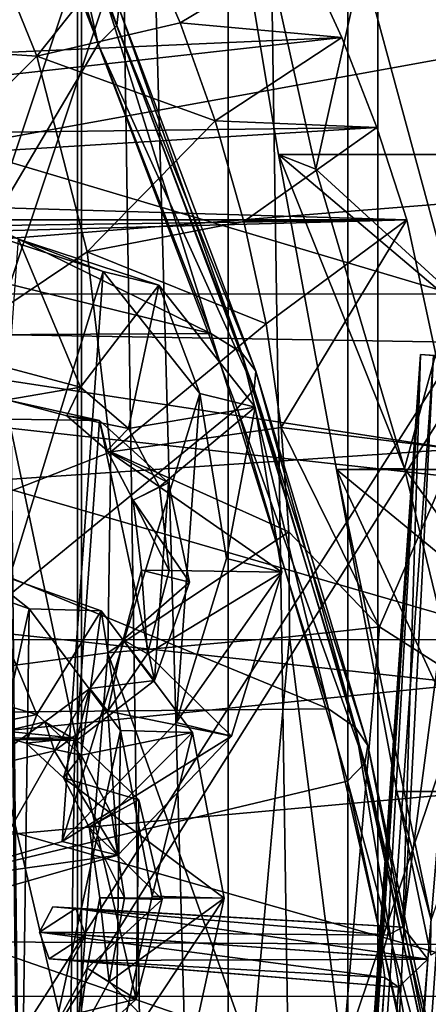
# Model space of a CAD drawing. Header units: metres. Extents: x 0 to 808, y -804 to 0.
# Tile 36 of 124: x 97 to 124, y -334 to -269. Entities that reach past the tile are written whole.
import ezdxf

# ---------------------------------------------------------------- set-up
doc = ezdxf.new("R2010")
doc.units = ezdxf.units.M

msp = doc.modelspace()

# ---------------------------------------------------------------- linework, layer by layer
at = {"layer": 'top'}
for points in [[(116.535675, -237.777542, 249.267487), (132.434662, -277.967072, 259.632996), (107.279724, -237.783875, 249.268265)], [(116.445892, -278.960327, 249.423599), (119.537491, -265.17453, 221.006577), (107.279724, -237.783875, 249.268265)], [(107.279724, -237.783875, 249.268265), (113.967339, -277.975342, 259.62738), (116.445892, -278.960327, 249.423599)], [(107.279724, -237.783875, 249.268265), (132.434662, -277.967072, 259.632996), (113.967339, -277.975342, 259.62738)], [(116.535675, -237.777542, 249.267487), (123.143875, -253.041565, 268.485168), (132.434662, -277.967072, 259.632996)], [(120.542145, -250.623581, 339.466614), (117.173256, -242.546356, 351.239136), (170.415314, -270.45575, 483.800598)], [(170.415314, -270.45575, 483.800598), (117.173256, -242.546356, 351.239136), (166.284714, -262.248779, 489.686859)], [(65.587914, -332.185699, 1606.41626), (102.015297, -270.657227, 1606.41626), (94.044022, -245.970566, 1606.41626)], [(102.015297, -270.657227, 1606.41626), (99.000366, -257.255524, 1586.489746), (94.044022, -245.970566, 1606.41626)], [(29.768875, -288.847198, 664.00946), (198.764893, -258.214905, 664.00946), (43.095268, -249.221008, 664.00946)], [(124.017822, -259.211792, 328.093628), (120.542145, -250.623581, 339.466614), (174.42955, -279.013275, 478.114075)], [(174.42955, -279.013275, 478.114075), (120.542145, -250.623581, 339.466614), (170.415314, -270.45575, 483.800598)], [(130.592239, -272.975433, 268.585327), (123.143875, -253.041565, 268.485168), (122.740143, -253.086105, 296.914764)], [(129.876038, -273.064789, 297.061707), (122.740143, -253.086105, 296.914764), (127.544113, -268.311981, 317.142151)], [(129.876038, -273.064789, 297.061707), (130.592239, -272.975433, 268.585327), (122.740143, -253.086105, 296.914764)], [(123.143875, -253.041565, 268.485168), (130.592239, -272.975433, 268.585327), (132.434662, -277.967072, 259.632996)], [(99.000366, -257.255524, 1586.489746), (103.250412, -269.412689, 1587.721436), (103.374397, -268.246033, 1569.022705)], [(103.250412, -269.412689, 1587.721436), (99.000366, -257.255524, 1586.489746), (102.015297, -270.657227, 1606.41626)], [(210.56662, -274.406494, 664.00946), (198.764893, -258.214905, 664.00946), (29.768875, -288.847198, 664.00946)], [(97.927116, -271.441406, 2021.094849), (92.900154, -259.07428, 2020.058228), (51.506973, -268.350067, 2028.815063)], [(97.927116, -271.441406, 2021.094849), (104.696541, -262.901703, 1995.504272), (92.900154, -259.07428, 2020.058228)], [(107.446243, -269.235718, 1996.82605), (104.696541, -262.901703, 1995.504272), (97.927116, -271.441406, 2021.094849)], [(115.523209, -264.416931, 1971.766846), (104.696541, -262.901703, 1995.504272), (107.446243, -269.235718, 1996.82605)], [(60.262787, -272.77301, 1940.229858), (115.523209, -264.416931, 1971.766846), (118.174072, -270.21402, 1973.545532)], [(60.262787, -272.77301, 1940.229858), (61.709282, -267.870056, 1940.839966), (115.523209, -264.416931, 1971.766846)], [(118.174072, -270.21402, 1973.545532), (115.523209, -264.416931, 1971.766846), (107.446243, -269.235718, 1996.82605)], [(51.508034, -265.193878, 221.058258), (119.537491, -265.17453, 221.006577), (125.512093, -287.227051, 211.254379)], [(51.508034, -287.270233, 211.371628), (51.508034, -265.193878, 221.058258), (125.512093, -287.227051, 211.254379)], [(125.512093, -287.227051, 211.254379), (119.537491, -265.17453, 221.006577), (116.445892, -278.960327, 249.423599)], [(100.16935, -265.854706, 1531.865479), (109.492188, -289.850861, 1540.443237), (64.4608, -267.785126, 1501.838501)], [(100.16935, -265.854706, 1531.865479), (102.346817, -267.059906, 1550.383057), (109.492188, -289.850861, 1540.443237)], [(102.346817, -267.059906, 1550.383057), (111.52198, -291.116486, 1556.823853), (109.492188, -289.850861, 1540.443237)], [(102.346817, -267.059906, 1550.383057), (103.374397, -268.246033, 1569.022705), (111.52198, -291.116486, 1556.823853)], [(109.492188, -289.850861, 1540.443237), (61.173428, -278.054352, 1499.782593), (64.4608, -267.785126, 1501.838501)], [(97.927116, -271.441406, 2021.094849), (51.506973, -268.350067, 2028.815063), (51.506981, -317.873566, 2035.084595)], [(103.374397, -268.246033, 1569.022705), (103.250412, -269.412689, 1587.721436), (112.482941, -292.353455, 1573.318604)], [(103.374397, -268.246033, 1569.022705), (112.482941, -292.353455, 1573.318604), (111.52198, -291.116486, 1556.823853)], [(109.776367, -275.751984, 1998.09021), (107.446243, -269.235718, 1996.82605), (97.927116, -271.441406, 2021.094849)], [(118.174072, -270.21402, 1973.545532), (107.446243, -269.235718, 1996.82605), (109.776367, -275.751984, 1998.09021)], [(112.373543, -293.56131, 1589.868896), (103.250412, -269.412689, 1587.721436), (102.015297, -270.657227, 1606.41626)], [(103.250412, -269.412689, 1587.721436), (112.373543, -293.56131, 1589.868896), (112.482941, -292.353455, 1573.318604)], [(57.588818, -276.979248, 1938.893311), (118.174072, -270.21402, 1973.545532), (120.500298, -276.185089, 1975.179077)], [(57.588818, -276.979248, 1938.893311), (60.262787, -272.77301, 1940.229858), (118.174072, -270.21402, 1973.545532)], [(120.500298, -276.185089, 1975.179077), (118.174072, -270.21402, 1973.545532), (109.776367, -275.751984, 1998.09021)], [(111.226547, -294.832031, 1606.41626), (102.015297, -270.657227, 1606.41626), (65.587914, -332.185699, 1606.41626)], [(102.015297, -270.657227, 1606.41626), (111.226547, -294.832031, 1606.41626), (112.373543, -293.56131, 1589.868896)], [(101.279015, -284.440552, 2022.353271), (97.927116, -271.441406, 2021.094849), (51.506981, -317.873566, 2035.084595)], [(97.927116, -271.441406, 2021.094849), (101.279015, -284.440552, 2022.353271), (109.776367, -275.751984, 1998.09021)], [(221.249649, -292.019958, 664.00946), (210.56662, -274.406494, 664.00946), (29.768875, -288.847198, 664.00946)], [(101.279015, -284.440552, 2022.353271), (111.685585, -282.421173, 1999.280762), (109.776367, -275.751984, 1998.09021)], [(109.776367, -275.751984, 1998.09021), (111.685585, -282.421173, 1999.280762), (120.500298, -276.185089, 1975.179077)], [(54.077991, -280.275848, 1937.036621), (120.500298, -276.185089, 1975.179077), (122.502426, -282.308289, 1976.650635)], [(54.077991, -280.275848, 1937.036621), (57.588818, -276.979248, 1938.893311), (120.500298, -276.185089, 1975.179077)], [(111.685585, -282.421173, 1999.280762), (122.502426, -282.308289, 1976.650635), (120.500298, -276.185089, 1975.179077)], [(61.173428, -278.054352, 1499.782593), (109.492188, -289.850861, 1540.443237), (57.551842, -290.144714, 1497.011597)], [(132.434662, -277.967072, 259.632996), (138.682465, -298.879425, 263.873016), (113.967339, -277.975342, 259.62738)], [(113.967339, -277.975342, 259.62738), (122.345268, -298.828613, 240.622025), (116.445892, -278.960327, 249.423599)], [(113.967339, -277.975342, 259.62738), (117.827568, -298.892273, 263.848999), (122.345268, -298.828613, 240.622025)], [(113.967339, -277.975342, 259.62738), (138.682465, -298.879425, 263.873016), (117.827568, -298.892273, 263.848999)], [(122.345268, -298.828613, 240.622025), (125.512093, -287.227051, 211.254379), (116.445892, -278.960327, 249.423599)], [(49.93095, -282.306427, 1934.750977), (54.077991, -280.275848, 1937.036621), (122.502426, -282.308289, 1976.650635)], [(40.749401, -284.530487, 1929.577759), (122.502426, -282.308289, 1976.650635), (125.76329, -297.5289, 1979.861694)], [(40.749401, -284.530487, 1929.577759), (45.774502, -283.381805, 1932.410034), (122.502426, -282.308289, 1976.650635)], [(45.774502, -283.381805, 1932.410034), (49.93095, -282.306427, 1934.750977), (122.502426, -282.308289, 1976.650635)], [(111.685585, -282.421173, 1999.280762), (113.15918, -289.212799, 2000.405151), (122.502426, -282.308289, 1976.650635)], [(122.502426, -282.308289, 1976.650635), (113.15918, -289.212799, 2000.405151), (114.156487, -296.094238, 2001.517822)], [(125.76329, -297.5289, 1979.861694), (122.502426, -282.308289, 1976.650635), (114.156487, -296.094238, 2001.517822)], [(111.685585, -282.421173, 1999.280762), (101.279015, -284.440552, 2022.353271), (113.15918, -289.212799, 2000.405151)], [(37.898907, -303.468964, 1929.92688), (40.749401, -284.530487, 1929.577759), (125.76329, -297.5289, 1979.861694)], [(51.506981, -317.873566, 2035.084595), (102.854706, -297.715637, 2023.783569), (101.279015, -284.440552, 2022.353271)], [(101.279015, -284.440552, 2022.353271), (102.854706, -297.715637, 2023.783569), (113.15918, -289.212799, 2000.405151)], [(51.50666, -310.210968, 203.288986), (51.508034, -287.270233, 211.371628), (130.584808, -310.162292, 203.132584)], [(51.508034, -287.270233, 211.371628), (125.512093, -287.227051, 211.254379), (130.584808, -310.162292, 203.132584)], [(130.584808, -310.162292, 203.132584), (125.512093, -287.227051, 211.254379), (122.345268, -298.828613, 240.622025)], [(29.768875, -288.847198, 664.00946), (21.542166, -329.835785, 664.00946), (230.589355, -310.950531, 664.00946)], [(221.249649, -292.019958, 664.00946), (29.768875, -288.847198, 664.00946), (230.589355, -310.950531, 664.00946)], [(113.15918, -289.212799, 2000.405151), (102.854706, -297.715637, 2023.783569), (114.156487, -296.094238, 2001.517822)], [(57.551842, -290.144714, 1497.011597), (117.304245, -314.785767, 1547.515747), (50.732132, -315.430542, 1491.600952)], [(109.492188, -289.850861, 1540.443237), (117.304245, -314.785767, 1547.515747), (57.551842, -290.144714, 1497.011597)], [(109.492188, -289.850861, 1540.443237), (111.52198, -291.116486, 1556.823853), (117.304245, -314.785767, 1547.515747)], [(111.52198, -291.116486, 1556.823853), (119.096222, -316.01944, 1562.136475), (117.304245, -314.785767, 1547.515747)], [(111.52198, -291.116486, 1556.823853), (112.482941, -292.353455, 1573.318604), (119.096222, -316.01944, 1562.136475)], [(112.482941, -292.353455, 1573.318604), (112.373543, -293.56131, 1589.868896), (119.900368, -317.214844, 1576.862793)], [(112.482941, -292.353455, 1573.318604), (119.900368, -317.214844, 1576.862793), (119.096222, -316.01944, 1562.136475)], [(111.226547, -294.832031, 1606.41626), (119.715271, -318.371704, 1591.640625), (112.373543, -293.56131, 1589.868896)], [(112.373543, -293.56131, 1589.868896), (119.715271, -318.371704, 1591.640625), (119.900368, -317.214844, 1576.862793)], [(118.564461, -319.576721, 1606.41626), (111.226547, -294.832031, 1606.41626), (65.587914, -332.185699, 1606.41626)], [(111.226547, -294.832031, 1606.41626), (118.564461, -319.576721, 1606.41626), (119.715271, -318.371704, 1591.640625)], [(102.854706, -297.715637, 2023.783569), (114.674728, -303.033417, 2002.615112), (114.156487, -296.094238, 2001.517822)], [(114.156487, -296.094238, 2001.517822), (114.674728, -303.033417, 2002.615112), (120.692032, -309.332489, 1992.834473)], [(125.76329, -297.5289, 1979.861694), (114.156487, -296.094238, 2001.517822), (120.692032, -309.332489, 1992.834473)], [(37.898907, -303.468964, 1929.92688), (125.76329, -297.5289, 1979.861694), (126.621277, -313.122803, 1982.754639)], [(102.64843, -311.061035, 2025.353882), (102.854706, -297.715637, 2023.783569), (51.506981, -317.873566, 2035.084595)], [(102.854706, -297.715637, 2023.783569), (102.64843, -311.061035, 2025.353882), (114.674728, -303.033417, 2002.615112)], [(126.621277, -313.122803, 1982.754639), (125.76329, -297.5289, 1979.861694), (120.692032, -309.332489, 1992.834473)], [(117.827568, -298.892273, 263.848999), (127.360153, -319.517975, 233.283981), (122.345268, -298.828613, 240.622025)], [(138.682465, -298.879425, 263.873016), (143.797699, -320.266632, 267.046417), (117.827568, -298.892273, 263.848999)], [(127.360153, -319.517975, 233.283981), (117.827568, -298.892273, 263.848999), (124.111038, -328.793732, 263.457336)], [(117.827568, -298.892273, 263.848999), (121.842575, -320.251923, 266.96283), (124.111038, -328.793732, 263.457336)], [(117.827568, -298.892273, 263.848999), (143.797699, -320.266632, 267.046417), (121.842575, -320.251923, 266.96283)], [(127.360153, -319.517975, 233.283981), (130.584808, -310.162292, 203.132584), (122.345268, -298.828613, 240.622025)], [(102.64843, -311.061035, 2025.353882), (114.705681, -309.995758, 2003.690918), (114.674728, -303.033417, 2002.615112)], [(114.674728, -303.033417, 2002.615112), (114.705681, -309.995758, 2003.690918), (120.692032, -309.332489, 1992.834473)], [(35.377445, -322.364258, 1931.973755), (37.898907, -303.468964, 1929.92688), (126.621277, -313.122803, 1982.754639)], [(120.692032, -309.332489, 1992.834473), (114.705681, -309.995758, 2003.690918), (118.235306, -337.813538, 1996.985474)], [(126.621277, -313.122803, 1982.754639), (120.692032, -309.332489, 1992.834473), (118.235306, -337.813538, 1996.985474)], [(51.505157, -333.866333, 196.842499), (51.50666, -310.210968, 203.288986), (134.651031, -333.839905, 196.71907)], [(51.50666, -310.210968, 203.288986), (130.584808, -310.162292, 203.132584), (134.651031, -333.839905, 196.71907)], [(114.705681, -309.995758, 2003.690918), (102.64843, -311.061035, 2025.353882), (112.209305, -337.82724, 2007.439697)], [(114.705681, -309.995758, 2003.690918), (112.209305, -337.82724, 2007.439697), (118.235306, -337.813538, 1996.985474)], [(230.589355, -310.950531, 664.00946), (21.542166, -329.835785, 664.00946), (238.372452, -331.049225, 664.00946)], [(98.379761, -364.648163, 2030.431641), (102.64843, -311.061035, 2025.353882), (51.506981, -317.873566, 2035.084595)], [(102.64843, -311.061035, 2025.353882), (98.379761, -364.648163, 2030.431641), (112.209305, -337.82724, 2007.439697)], [(35.377445, -322.364258, 1931.973755), (126.621277, -313.122803, 1982.754639), (123.580734, -344.390533, 1987.365723)], [(123.580734, -344.390533, 1987.365723), (126.621277, -313.122803, 1982.754639), (118.235306, -337.813538, 1996.985474)], [(117.304245, -314.785767, 1547.515747), (123.20076, -340.560852, 1553.07605), (50.732132, -315.430542, 1491.600952)], [(117.304245, -314.785767, 1547.515747), (119.096222, -316.01944, 1562.136475), (123.20076, -340.560852, 1553.07605)], [(50.732132, -315.430542, 1491.600952), (123.20076, -340.560852, 1553.07605), (44.751301, -341.581635, 1487.285645)], [(119.096222, -316.01944, 1562.136475), (124.748444, -341.66394, 1566.31543), (123.20076, -340.560852, 1553.07605)], [(119.096222, -316.01944, 1562.136475), (119.900368, -317.214844, 1576.862793), (124.748444, -341.66394, 1566.31543)], [(119.900368, -317.214844, 1576.862793), (119.715271, -318.371704, 1591.640625), (125.389145, -342.719391, 1579.651611)], [(119.900368, -317.214844, 1576.862793), (125.389145, -342.719391, 1579.651611), (124.748444, -341.66394, 1566.31543)], [(98.379761, -364.648163, 2030.431641), (51.506981, -317.873566, 2035.084595), (51.506985, -367.649902, 2038.852661)], [(118.564461, -319.576721, 1606.41626), (125.121582, -343.726898, 1593.035034), (119.715271, -318.371704, 1591.640625)], [(119.715271, -318.371704, 1591.640625), (125.121582, -343.726898, 1593.035034), (125.389145, -342.719391, 1579.651611)], [(118.564461, -319.576721, 1606.41626), (65.587914, -332.185699, 1606.41626), (123.961105, -344.767303, 1606.41626)], [(118.564461, -319.576721, 1606.41626), (123.961105, -344.767303, 1606.41626), (125.121582, -343.726898, 1593.035034)], [(124.111038, -328.793732, 263.457336), (121.842575, -320.251923, 266.96283), (124.094254, -331.127441, 266.190033)], [(143.797699, -320.266632, 267.046417), (124.094254, -331.127441, 266.190033), (121.842575, -320.251923, 266.96283)], [(31.526333, -360.236053, 1936.700195), (35.377445, -322.364258, 1931.973755), (123.580734, -344.390533, 1987.365723)], [(21.542166, -329.835785, 664.00946), (18.532249, -371.533875, 664.009521), (248.535645, -373.943726, 664.00946)], [(21.542166, -329.835785, 664.00946), (244.407547, -352.123993, 664.00946), (238.372452, -331.049225, 664.00946)], [(244.407547, -352.123993, 664.00946), (21.542166, -329.835785, 664.00946), (248.535645, -373.943726, 664.00946)], [(65.587914, -332.185699, 1606.41626), (62.734589, -341.381958, 1606.41626), (123.961105, -344.767303, 1606.41626)], [(51.504875, -358.107056, 192.135345), (51.505157, -333.866333, 196.842499), (137.623108, -358.098785, 192.082504)], [(51.505157, -333.866333, 196.842499), (134.651031, -333.839905, 196.71907), (137.623108, -358.098785, 192.082504)]]:
    msp.add_3dface(points, dxfattribs=at)
at = {"layer": 'top0123418'}
for points in [[(105.473305, -547.635315, 1630.29541), (123.398819, -291.2612, 1630.29541), (108.483475, -507.748108, 1629.78064)], [(123.398819, -291.2612, 1630.29541), (105.473305, -547.635315, 1630.29541), (106.339432, -547.695862, 1635.219482)], [(124.264938, -291.321747, 1635.219482), (123.398819, -291.2612, 1630.29541), (106.339432, -547.695862, 1635.219482)], [(124.264938, -291.321747, 1635.219482), (106.339432, -547.695862, 1635.219482), (111.026451, -548.02356, 1636.929565)], [(123.398819, -291.2612, 1630.29541), (120.829063, -331.179169, 1629.78064), (108.483475, -507.748108, 1629.78064)], [(128.951965, -291.649475, 1636.929565), (124.264938, -291.321747, 1635.219482), (111.026451, -548.02356, 1636.929565)], [(123.398819, -291.2612, 1630.29541), (121.23835, -329.790527, 1629.241089), (120.829063, -331.179169, 1629.78064)], [(122.229271, -329.272186, 1628.175293), (121.23835, -329.790527, 1629.241089), (123.398819, -291.2612, 1630.29541)], [(127.219711, -291.528351, 1627.081421), (122.229271, -329.272186, 1628.175293), (123.398819, -291.2612, 1630.29541)], [(131.906723, -291.856049, 1628.791626), (123.398819, -291.2612, 1630.29541), (132.772858, -291.916626, 1633.715576)], [(123.398819, -291.2612, 1630.29541), (124.264938, -291.321747, 1635.219482), (132.772858, -291.916626, 1633.715576)], [(131.906723, -291.856049, 1628.791626), (127.219711, -291.528351, 1627.081421), (123.398819, -291.2612, 1630.29541)], [(109.294197, -547.902466, 1627.081421), (127.219711, -291.528351, 1627.081421), (131.906723, -291.856049, 1628.791626)], [(109.294197, -547.902466, 1627.081421), (123.88578, -331.392883, 1627.209473), (127.219711, -291.528351, 1627.081421)], [(113.981216, -548.230164, 1628.791626), (109.294197, -547.902466, 1627.081421), (131.906723, -291.856049, 1628.791626)], [(128.951965, -291.649475, 1636.929565), (111.026451, -548.02356, 1636.929565), (114.847343, -548.29071, 1633.715576)], [(113.981216, -548.230164, 1628.791626), (131.906723, -291.856049, 1628.791626), (132.772858, -291.916626, 1633.715576)], [(114.847343, -548.29071, 1633.715576), (113.981216, -548.230164, 1628.791626), (132.772858, -291.916626, 1633.715576)], [(132.772858, -291.916626, 1633.715576), (128.951965, -291.649475, 1636.929565), (114.847343, -548.29071, 1633.715576)], [(123.88578, -331.392883, 1627.209473), (122.229271, -329.272186, 1628.175293), (127.219711, -291.528351, 1627.081421)], [(99.003616, -327.91687, 1602.00647), (98.118629, -329.591278, 1602.649292), (121.23835, -329.790527, 1629.241089)], [(98.118629, -329.591278, 1602.649292), (99.003616, -327.91687, 1602.00647), (100.531975, -328.023743, 1600.720947)], [(101.175346, -329.804993, 1600.078125), (98.118629, -329.591278, 1602.649292), (100.531975, -328.023743, 1600.720947)], [(100.531975, -328.023743, 1600.720947), (99.003616, -327.91687, 1602.00647), (122.229271, -329.272186, 1628.175293)], [(99.003616, -327.91687, 1602.00647), (121.23835, -329.790527, 1629.241089), (122.229271, -329.272186, 1628.175293)], [(101.175346, -329.804993, 1600.078125), (100.531975, -328.023743, 1600.720947), (123.88578, -331.392883, 1627.209473)], [(100.531975, -328.023743, 1600.720947), (122.229271, -329.272186, 1628.175293), (123.88578, -331.392883, 1627.209473)], [(98.762001, -331.372528, 1602.00647), (121.041245, -332.611176, 1629.241089), (98.118629, -329.591278, 1602.649292)], [(121.041245, -332.611176, 1629.241089), (120.829063, -331.179169, 1629.78064), (98.118629, -329.591278, 1602.649292)], [(98.118629, -329.591278, 1602.649292), (120.829063, -331.179169, 1629.78064), (121.23835, -329.790527, 1629.241089)], [(98.762001, -331.372528, 1602.00647), (98.118629, -329.591278, 1602.649292), (101.175346, -329.804993, 1600.078125)], [(100.290359, -331.479401, 1600.720947), (98.762001, -331.372528, 1602.00647), (101.175346, -329.804993, 1600.078125)], [(101.175346, -329.804993, 1600.078125), (123.88578, -331.392883, 1627.209473), (100.290359, -331.479401, 1600.720947)], [(100.290359, -331.479401, 1600.720947), (121.950294, -333.262421, 1628.175293), (98.762001, -331.372528, 1602.00647)], [(121.950294, -333.262421, 1628.175293), (121.041245, -332.611176, 1629.241089), (98.762001, -331.372528, 1602.00647)], [(108.483475, -507.748108, 1629.78064), (120.829063, -331.179169, 1629.78064), (108.892868, -506.359558, 1629.241089)], [(120.829063, -331.179169, 1629.78064), (121.041245, -332.611176, 1629.241089), (108.892868, -506.359558, 1629.241089)], [(123.88578, -331.392883, 1627.209473), (121.950294, -333.262421, 1628.175293), (100.290359, -331.479401, 1600.720947)], [(109.294197, -547.902466, 1627.081421), (111.540192, -507.961823, 1627.209473), (123.88578, -331.392883, 1627.209473)], [(111.540192, -507.961823, 1627.209473), (109.883698, -505.841156, 1628.175293), (123.88578, -331.392883, 1627.209473)], [(123.88578, -331.392883, 1627.209473), (109.883698, -505.841156, 1628.175293), (121.950294, -333.262421, 1628.175293)], [(108.892868, -506.359558, 1629.241089), (121.041245, -332.611176, 1629.241089), (109.883698, -505.841156, 1628.175293)], [(109.883698, -505.841156, 1628.175293), (121.041245, -332.611176, 1629.241089), (121.950294, -333.262421, 1628.175293)]]:
    msp.add_3dface(points, dxfattribs=at)
at = {"layer": 'top0123431'}
for points in [[(97.428062, -308.130096, 1532.974121), (89.030861, -305.148682, 1525.882935), (88.403419, -349.140961, 1526.418213)], [(93.804985, -305.286255, 1520.171753), (89.030861, -305.148682, 1525.882935), (97.428062, -308.130096, 1532.974121)], [(93.804985, -305.286255, 1520.171753), (97.943954, -315.140594, 1523.869019), (93.68206, -313.905212, 1520.276611)], [(93.804985, -305.286255, 1520.171753), (102.202187, -308.2677, 1527.262939), (97.943954, -315.140594, 1523.869019)], [(102.202187, -308.2677, 1527.262939), (93.804985, -305.286255, 1520.171753), (97.428062, -308.130096, 1532.974121)], [(97.428062, -308.130096, 1532.974121), (88.403419, -349.140961, 1526.418213), (96.884682, -346.228546, 1533.437744)], [(103.49118, -316.206512, 1538.237061), (97.428062, -308.130096, 1532.974121), (96.884682, -346.228546, 1533.437744)], [(102.202187, -308.2677, 1527.262939), (97.428062, -308.130096, 1532.974121), (103.49118, -316.206512, 1538.237061)], [(102.202187, -308.2677, 1527.262939), (100.884499, -317.852997, 1526.392334), (97.943954, -315.140594, 1523.869019)], [(102.202187, -308.2677, 1527.262939), (108.265305, -316.344116, 1532.525757), (100.884499, -317.852997, 1526.392334)], [(108.265305, -316.344116, 1532.525757), (102.202187, -308.2677, 1527.262939), (103.49118, -316.206512, 1538.237061)], [(93.651733, -316.029938, 1520.30249), (93.68206, -313.905212, 1520.276611), (97.943954, -315.140594, 1523.869019)], [(97.227135, -317.063293, 1523.316162), (93.651733, -316.029938, 1520.30249), (97.943954, -315.140594, 1523.869019)], [(97.227135, -317.063293, 1523.316162), (97.943954, -315.140594, 1523.869019), (100.884499, -317.852997, 1526.392334)], [(100.450943, -316.715881, 1517.585938), (93.651733, -316.029938, 1520.30249), (97.227135, -317.063293, 1523.316162)], [(100.450943, -316.715881, 1517.585938), (95.117065, -316.694061, 1513.126709), (93.651733, -316.029938, 1520.30249)], [(103.49118, -316.206512, 1538.237061), (96.884682, -346.228546, 1533.437744), (103.17746, -338.202667, 1538.504639)], [(108.265305, -316.344116, 1532.525757), (102.901093, -321.743774, 1528.171875), (100.884499, -317.852997, 1526.392334)], [(108.265305, -316.344116, 1532.525757), (110.369728, -327.35141, 1534.550049), (102.901093, -321.743774, 1528.171875)], [(105.595604, -327.213837, 1540.261353), (103.49118, -316.206512, 1538.237061), (103.17746, -338.202667, 1538.504639)], [(108.265305, -316.344116, 1532.525757), (103.49118, -316.206512, 1538.237061), (105.595604, -327.213837, 1540.261353)], [(110.369728, -327.35141, 1534.550049), (108.265305, -316.344116, 1532.525757), (105.595604, -327.213837, 1540.261353)], [(100.145821, -338.109344, 1517.846313), (94.811935, -338.087524, 1513.387085), (95.117065, -316.694061, 1513.126709)], [(100.145821, -338.109344, 1517.846313), (95.117065, -316.694061, 1513.126709), (100.450943, -316.715881, 1517.585938)], [(99.710205, -319.350677, 1525.446899), (100.450943, -316.715881, 1517.585938), (97.227135, -317.063293, 1523.316162)], [(104.707878, -320.819336, 1521.243286), (100.450943, -316.715881, 1517.585938), (99.710205, -319.350677, 1525.446899)], [(104.519302, -334.041199, 1521.404175), (100.145821, -338.109344, 1517.846313), (100.450943, -316.715881, 1517.585938)], [(104.519302, -334.041199, 1521.404175), (100.450943, -316.715881, 1517.585938), (104.707878, -320.819336, 1521.243286)], [(99.710205, -319.350677, 1525.446899), (97.227135, -317.063293, 1523.316162), (100.884499, -317.852997, 1526.392334)], [(99.710205, -319.350677, 1525.446899), (100.884499, -317.852997, 1526.392334), (102.901093, -321.743774, 1528.171875)], [(101.410744, -322.636078, 1526.94751), (99.710205, -319.350677, 1525.446899), (102.901093, -321.743774, 1528.171875)], [(101.410744, -322.636078, 1526.94751), (104.707878, -320.819336, 1521.243286), (99.710205, -319.350677, 1525.446899)], [(106.261848, -327.437012, 1522.701782), (104.707878, -320.819336, 1521.243286), (101.410744, -322.636078, 1526.94751)], [(106.261848, -327.437012, 1522.701782), (104.519302, -334.041199, 1521.404175), (104.707878, -320.819336, 1521.243286)], [(101.410744, -322.636078, 1526.94751), (102.901093, -321.743774, 1528.171875), (103.756081, -327.324371, 1529.020996)], [(110.369728, -327.35141, 1534.550049), (103.756081, -327.324371, 1529.020996), (102.901093, -321.743774, 1528.171875)], [(102.125694, -327.317719, 1527.657959), (101.410744, -322.636078, 1526.94751), (103.756081, -327.324371, 1529.020996)], [(102.125694, -327.317719, 1527.657959), (106.261848, -327.437012, 1522.701782), (101.410744, -322.636078, 1526.94751)], [(102.74202, -332.897308, 1528.307495), (101.27729, -331.99292, 1527.061401), (102.125694, -327.317719, 1527.657959)], [(102.125694, -327.317719, 1527.657959), (101.27729, -331.99292, 1527.061401), (106.261848, -327.437012, 1522.701782)], [(101.27729, -331.99292, 1527.061401), (104.519302, -334.041199, 1521.404175), (106.261848, -327.437012, 1522.701782)], [(103.756081, -327.324371, 1529.020996), (102.74202, -332.897308, 1528.307495), (102.125694, -327.317719, 1527.657959)], [(102.74202, -332.897308, 1528.307495), (103.756081, -327.324371, 1529.020996), (110.369728, -327.35141, 1534.550049)], [(107.951584, -338.34024, 1532.793457), (102.74202, -332.897308, 1528.307495), (110.369728, -327.35141, 1534.550049)], [(105.595604, -327.213837, 1540.261353), (103.17746, -338.202667, 1538.504639), (110.369728, -327.35141, 1534.550049)], [(103.17746, -338.202667, 1538.504639), (107.951584, -338.34024, 1532.793457), (110.369728, -327.35141, 1534.550049)], [(100.614677, -336.771179, 1526.622559), (99.483238, -335.264069, 1525.640503), (101.27729, -331.99292, 1527.061401)], [(101.27729, -331.99292, 1527.061401), (99.483238, -335.264069, 1525.640503), (104.519302, -334.041199, 1521.404175)], [(102.74202, -332.897308, 1528.307495), (100.614677, -336.771179, 1526.622559), (101.27729, -331.99292, 1527.061401)], [(100.614677, -336.771179, 1526.622559), (102.74202, -332.897308, 1528.307495), (107.951584, -338.34024, 1532.793457)], [(99.483238, -335.264069, 1525.640503), (100.145821, -338.109344, 1517.846313), (104.519302, -334.041199, 1521.404175)]]:
    msp.add_3dface(points, dxfattribs=at)
at = {"layer": 'top0123434'}
for points in [[(102.347054, -285.754028, 1966.041992), (93.028061, -282.691895, 1960.256958), (89.886665, -326.362244, 1964.619385)], [(96.708725, -283.596771, 1953.848877), (93.028061, -282.691895, 1960.256958), (102.347054, -285.754028, 1966.041992)], [(96.708725, -283.596771, 1953.848877), (100.838371, -293.431, 1957.609619), (96.093262, -292.152649, 1954.703613)], [(96.708725, -283.596771, 1953.848877), (106.027718, -286.658936, 1959.633911), (100.838371, -293.431, 1957.609619)], [(106.027718, -286.658936, 1959.633911), (96.708725, -283.596771, 1953.848877), (102.347054, -285.754028, 1966.041992)], [(102.347054, -285.754028, 1966.041992), (89.886665, -326.362244, 1964.619385), (99.626526, -323.5737, 1969.819946)], [(108.748161, -293.846405, 1970.86145), (102.347054, -285.754028, 1966.041992), (99.626526, -323.5737, 1969.819946)], [(106.027718, -286.658936, 1959.633911), (102.347054, -285.754028, 1966.041992), (108.748161, -293.846405, 1970.86145)], [(106.027718, -286.658936, 1959.633911), (104.009445, -296.159729, 1959.816284), (100.838371, -293.431, 1957.609619)], [(106.027718, -286.658936, 1959.633911), (112.428825, -294.751282, 1964.453369), (104.009445, -296.159729, 1959.816284)], [(112.428825, -294.751282, 1964.453369), (106.027718, -286.658936, 1959.633911), (108.748161, -293.846405, 1970.86145)], [(95.941528, -294.26181, 1954.914307), (96.093262, -292.152649, 1954.703613), (100.838371, -293.431, 1957.609619)], [(99.92247, -295.331238, 1957.351929), (95.941528, -294.26181, 1954.914307), (100.838371, -293.431, 1957.609619)], [(99.92247, -295.331238, 1957.351929), (100.838371, -293.431, 1957.609619), (104.009445, -296.159729, 1959.816284)], [(108.748161, -293.846405, 1970.86145), (99.626526, -323.5737, 1969.819946), (107.177467, -315.68158, 1973.042603)], [(110.51622, -304.800659, 1973.423828), (108.748161, -293.846405, 1970.86145), (107.177467, -315.68158, 1973.042603)], [(112.428825, -294.751282, 1964.453369), (108.748161, -293.846405, 1970.86145), (110.51622, -304.800659, 1973.423828)], [(102.10524, -295.641449, 1951.148071), (95.941528, -294.26181, 1954.914307), (99.92247, -295.331238, 1957.351929)], [(102.10524, -295.641449, 1951.148071), (96.082314, -295.554993, 1947.676392), (95.941528, -294.26181, 1954.914307)], [(112.428825, -294.751282, 1964.453369), (106.071846, -300.047241, 1961.549927), (104.009445, -296.159729, 1959.816284)], [(112.428825, -294.751282, 1964.453369), (114.196884, -305.705536, 1967.015747), (106.071846, -300.047241, 1961.549927)], [(114.196884, -305.705536, 1967.015747), (112.428825, -294.751282, 1964.453369), (110.51622, -304.800659, 1973.423828)], [(102.600372, -297.632446, 1959.214966), (99.92247, -295.331238, 1957.351929), (104.009445, -296.159729, 1959.816284)], [(102.600372, -297.632446, 1959.214966), (102.10524, -295.641449, 1951.148071), (99.92247, -295.331238, 1957.351929)], [(100.577576, -316.878387, 1953.269531), (94.554649, -316.791931, 1949.797852), (96.082314, -295.554993, 1947.676392)], [(100.577576, -316.878387, 1953.269531), (96.082314, -295.554993, 1947.676392), (102.10524, -295.641449, 1951.148071)], [(105.741982, -312.892426, 1955.672974), (100.577576, -316.878387, 1953.269531), (102.10524, -295.641449, 1951.148071)], [(106.686127, -299.767303, 1954.361816), (102.10524, -295.641449, 1951.148071), (102.600372, -297.632446, 1959.214966)], [(105.741982, -312.892426, 1955.672974), (102.10524, -295.641449, 1951.148071), (106.686127, -299.767303, 1954.361816)], [(102.600372, -297.632446, 1959.214966), (104.009445, -296.159729, 1959.816284), (106.071846, -300.047241, 1961.549927)], [(104.339294, -300.915039, 1960.677368), (102.600372, -297.632446, 1959.214966), (106.071846, -300.047241, 1961.549927)], [(104.339294, -300.915039, 1960.677368), (106.686127, -299.767303, 1954.361816), (102.600372, -297.632446, 1959.214966)], [(108.075241, -306.356567, 1956.09021), (106.686127, -299.767303, 1954.361816), (104.339294, -300.915039, 1960.677368)], [(108.075241, -306.356567, 1956.09021), (105.741982, -312.892426, 1955.672974), (106.686127, -299.767303, 1954.361816)], [(104.339294, -300.915039, 1960.677368), (106.071846, -300.047241, 1961.549927), (106.728867, -305.598328, 1962.711182)], [(114.196884, -305.705536, 1967.015747), (106.728867, -305.598328, 1962.711182), (106.071846, -300.047241, 1961.549927)], [(104.887871, -305.571899, 1961.650024), (104.339294, -300.915039, 1960.677368), (106.728867, -305.598328, 1962.711182)], [(104.887871, -305.571899, 1961.650024), (108.075241, -306.356567, 1956.09021), (104.339294, -300.915039, 1960.677368)], [(110.51622, -304.800659, 1973.423828), (107.177467, -315.68158, 1973.042603), (114.196884, -305.705536, 1967.015747)], [(105.275391, -311.119171, 1962.655884), (103.671143, -310.20343, 1961.605225), (104.887871, -305.571899, 1961.650024)], [(104.887871, -305.571899, 1961.650024), (103.671143, -310.20343, 1961.605225), (108.075241, -306.356567, 1956.09021)], [(106.728867, -305.598328, 1962.711182), (105.275391, -311.119171, 1962.655884), (104.887871, -305.571899, 1961.650024)], [(105.275391, -311.119171, 1962.655884), (106.728867, -305.598328, 1962.711182), (114.196884, -305.705536, 1967.015747)], [(110.858131, -316.586487, 1966.634521), (105.275391, -311.119171, 1962.655884), (114.196884, -305.705536, 1967.015747)], [(107.177467, -315.68158, 1973.042603), (110.858131, -316.586487, 1966.634521), (114.196884, -305.705536, 1967.015747)], [(103.671143, -310.20343, 1961.605225), (105.741982, -312.892426, 1955.672974), (108.075241, -306.356567, 1956.09021)], [(102.658539, -314.939484, 1961.692261), (101.464027, -313.429382, 1960.792969), (103.671143, -310.20343, 1961.605225)], [(103.671143, -310.20343, 1961.605225), (101.464027, -313.429382, 1960.792969), (105.741982, -312.892426, 1955.672974)], [(105.275391, -311.119171, 1962.655884), (102.658539, -314.939484, 1961.692261), (103.671143, -310.20343, 1961.605225)], [(102.658539, -314.939484, 1961.692261), (105.275391, -311.119171, 1962.655884), (110.858131, -316.586487, 1966.634521)], [(101.464027, -313.429382, 1960.792969), (100.577576, -316.878387, 1953.269531), (105.741982, -312.892426, 1955.672974)], [(99.10183, -317.571655, 1960.021118), (98.460922, -315.649048, 1959.38147), (101.464027, -313.429382, 1960.792969)], [(101.464027, -313.429382, 1960.792969), (98.460922, -315.649048, 1959.38147), (100.577576, -316.878387, 1953.269531)], [(102.658539, -314.939484, 1961.692261), (99.10183, -317.571655, 1960.021118), (101.464027, -313.429382, 1960.792969)], [(99.10183, -317.571655, 1960.021118), (102.658539, -314.939484, 1961.692261), (103.30719, -324.478577, 1963.411865)], [(103.30719, -324.478577, 1963.411865), (102.658539, -314.939484, 1961.692261), (110.858131, -316.586487, 1966.634521)], [(99.10183, -317.571655, 1960.021118), (94.182793, -318.711243, 1957.356567), (98.460922, -315.649048, 1959.38147)], [(94.182793, -318.711243, 1957.356567), (94.334496, -316.602081, 1957.145996), (98.460922, -315.649048, 1959.38147)], [(98.460922, -315.649048, 1959.38147), (94.334496, -316.602081, 1957.145996), (100.577576, -316.878387, 1953.269531)], [(107.177467, -315.68158, 1973.042603), (99.626526, -323.5737, 1969.819946), (110.858131, -316.586487, 1966.634521)], [(100.577576, -316.878387, 1953.269531), (94.334496, -316.602081, 1957.145996), (94.554649, -316.791931, 1949.797852)], [(99.626526, -323.5737, 1969.819946), (103.30719, -324.478577, 1963.411865), (110.858131, -316.586487, 1966.634521)], [(94.182793, -318.711243, 1957.356567), (99.10183, -317.571655, 1960.021118), (93.567329, -327.267151, 1958.211304)], [(93.567329, -327.267151, 1958.211304), (99.10183, -317.571655, 1960.021118), (103.30719, -324.478577, 1963.411865)], [(99.626526, -323.5737, 1969.819946), (89.886665, -326.362244, 1964.619385), (103.30719, -324.478577, 1963.411865)], [(89.886665, -326.362244, 1964.619385), (93.567329, -327.267151, 1958.211304), (103.30719, -324.478577, 1963.411865)]]:
    msp.add_3dface(points, dxfattribs=at)
at = {"layer": 'top0123458'}
for points in [[(110.62793, -77.358109, 115.091583), (120.582596, -76.835205, 114.917824), (120.582596, -727.197693, 114.917824)], [(120.582596, -727.197693, 114.917824), (120.582596, -76.835205, 114.917824), (602.851624, -402.016144, 106.499786)], [(120.582596, -76.835205, 114.917824), (603.975037, -389.770264, 106.480179), (602.851624, -402.016144, 106.499786)], [(680.857727, -82.481476, 105.138191), (622.559387, -354.430237, 106.155792), (120.582596, -76.835205, 114.917824)], [(622.559387, -354.430237, 106.155792), (612.976318, -366.514282, 106.323059), (120.582596, -76.835205, 114.917824)], [(120.582596, -76.835205, 114.917824), (612.976318, -366.514282, 106.323059), (607.575745, -377.245148, 106.417328)], [(607.575745, -377.245148, 106.417328), (603.975037, -389.770264, 106.480179), (120.582596, -76.835205, 114.917824)], [(100.893181, -79.466103, 115.261505), (110.62793, -77.358109, 115.091583), (110.62793, -726.674744, 115.091583)], [(110.62793, -726.674744, 115.091583), (110.62793, -77.358109, 115.091583), (120.582596, -727.197693, 114.917824)], [(100.642296, -80.94912, 118.266342), (118.575203, -725.486145, 117.953323), (118.575211, -78.546761, 117.953323)], [(118.575203, -725.486145, 117.953323), (605.043579, -402.016144, 109.461983), (118.575211, -78.546761, 117.953323)], [(609.617432, -378.032806, 109.382149), (614.846802, -367.642334, 109.290871), (118.575211, -78.546761, 117.953323)], [(614.846802, -367.642334, 109.290871), (624.124634, -355.943359, 109.128922), (118.575211, -78.546761, 117.953323)], [(118.575211, -78.546761, 117.953323), (624.124634, -355.943359, 109.128922), (682.522278, -84.230042, 108.109589)], [(118.575211, -78.546761, 117.953323), (605.043579, -402.016144, 109.461983), (606.131226, -390.159637, 109.443001)], [(606.131226, -390.159637, 109.443001), (609.617432, -378.032806, 109.382149), (118.575211, -78.546761, 117.953323)], [(93.678375, -82.645264, 115.387444), (100.893181, -79.466103, 115.261505), (100.893181, -724.566772, 115.261505)], [(100.893181, -724.566772, 115.261505), (100.893181, -79.466103, 115.261505), (110.62793, -726.674744, 115.091583)], [(94.011635, -83.872688, 118.38208), (100.642296, -723.08374, 118.266342), (100.642296, -80.94912, 118.266342)], [(100.642296, -723.08374, 118.266342), (118.575203, -725.486145, 117.953323), (100.642296, -80.94912, 118.266342)], [(93.678375, -721.387634, 115.387444), (93.678375, -82.645264, 115.387444), (100.893181, -724.566772, 115.261505)], [(94.011627, -720.160156, 118.38208), (100.642296, -723.08374, 118.266342), (94.011635, -83.872688, 118.38208)]]:
    msp.add_3dface(points, dxfattribs=at)
at = {"layer": 'top0123459'}
for points in [[(105.854675, -70.809113, 2111.02002), (81.416359, -61.669857, 2094.729492), (55.057476, -402.016327, 2077.158691)], [(84.936157, -64.420471, 2093.589355), (111.085014, -74.374359, 2111.02002), (57.672646, -402.016327, 2075.415527)], [(108.399345, -71.954971, 2112.716309), (105.854675, -70.809113, 2111.02002), (55.057476, -402.016327, 2077.158691)], [(55.057476, -402.016327, 2077.158691), (133.415726, -85.637718, 2129.39209), (108.399345, -71.954971, 2112.716309)], [(57.672646, -402.016327, 2075.415527), (111.085014, -74.374359, 2111.02002), (111.362381, -74.50135, 2111.204834)], [(111.362381, -74.50135, 2111.204834), (135.748489, -87.847626, 2127.460693), (57.672646, -402.016327, 2075.415527)], [(155.078293, -102.274033, 2143.832275), (133.415726, -85.637718, 2129.39209), (55.057476, -402.016327, 2077.158691)], [(135.748489, -87.847626, 2127.460693), (156.902939, -104.094284, 2141.562012), (57.672646, -402.016327, 2075.415527)], [(194.333847, -183.24324, 2170), (155.078293, -102.274033, 2143.832275), (55.057476, -402.016327, 2077.158691)], [(57.672646, -402.016327, 2075.415527), (156.902939, -104.094284, 2141.562012), (195.279739, -183.24324, 2167.144043)], [(55.057476, -402.016327, 2077.158691), (194.333847, -402.016327, 2170), (194.333847, -183.24324, 2170)], [(195.279739, -183.24324, 2167.144043), (195.279739, -402.016327, 2167.144043), (57.672646, -402.016327, 2075.415527)]]:
    msp.add_3dface(points, dxfattribs=at)

doc.saveas('drawing.dxf')
